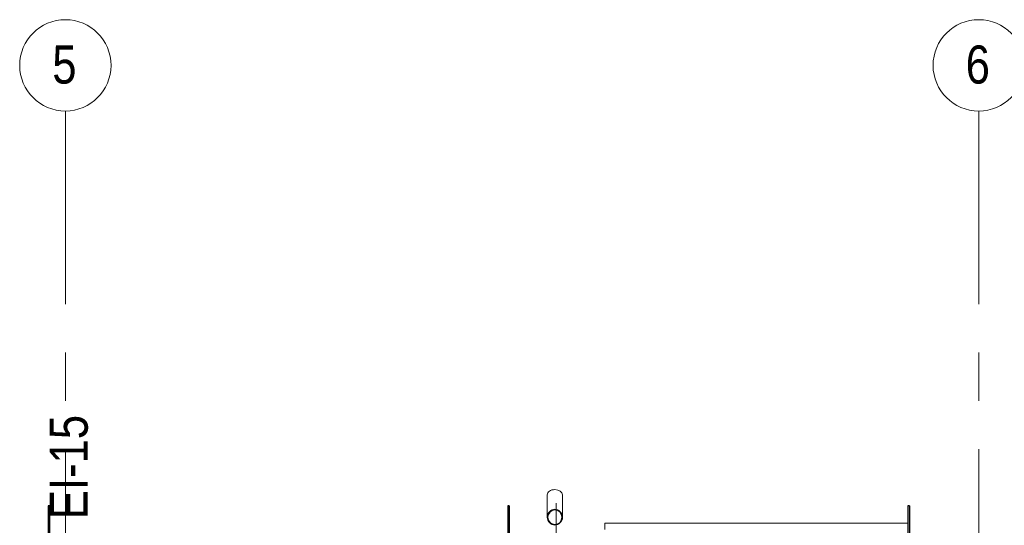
# Model space of a CAD drawing. Header units: millimetres. Extents: x -2180 to 54567, y -1945 to 22251.
# Tile 93 of 143: x 23700 to 30168, y 18406 to 21728. Entities that reach past the tile are written whole.
import ezdxf

# ---------------------------------------------------------------- set-up
doc = ezdxf.new("R2010")
doc.units = ezdxf.units.MM
doc.linetypes.add('Grid Line 1_2_', pattern=[2222.5, 1270, -317.5, 317.5, -317.5])
doc.layers.add('_ hall', color=9, linetype='Continuous', lineweight=9, true_color=0x808080)
doc.layers.add('Text Notes-1', color=1, linetype='Continuous', lineweight=9, true_color=0xff0000)
for name, color, linetype, lineweight in [('Generic Models', 7, 'Continuous', 9), ('Generic Models-2', 7, 'Continuous', 25), ('Grids', 7, 'Continuous', 9), ('Grids-1', 7, 'Grid Line 1_2_', 9), ('Windows', 7, 'Continuous', 9), ('Windows-1', 7, 'Continuous', 25)]:
    doc.layers.add(name, color=color, linetype=linetype, lineweight=lineweight)
doc.styles.add('Swis721 Cn BT', font='swissc.ttf', dxfattribs={"height": 250})
doc.styles.add('Swis721 Cn BT_I', font='swissci.ttf', dxfattribs={"height": 250})

# ---------------------------------------------------------------- blocks, each defined once
blk = doc.blocks.new('1_0 W - 2x2 - -A-03-V11-1 Korruse põrandate plaan')
at = {"layer": 'Windows'}
for p, q in [((-1000, 181), (-1000, 223)), ((990, 223), (-1000, 223)), ((-990, 31), (-1000, 31)), ((-920, 31), (-35, 31)), ((35, 31), (920, 31)), ((1000, 31), (990, 31)), ((0, -19), (-955, -19)), ((920, -19), (35, -19))]:
    blk.add_line(p, q, dxfattribs=at)
at = {"layer": 'Windows-1'}
for p, q in [((-920, 31), (-990, 31)), ((-990, 31), (-990, -19)), ((-955, -19), (-955, 6)), ((-955, 6), (-920, 6)), ((-920, 6), (-920, 31)), ((-35, 16), (-920, 16)), ((-920, 16), (-920, -4)), ((35, 31), (-35, 31)), ((-35, 31), (-35, 6)), ((-35, -4), (-35, 16)), ((-35, 6), (0, 6)), ((0, 6), (0, -19)), ((35, -19), (35, 31)), ((920, 16), (35, 16)), ((35, 16), (35, -4)), ((990, 31), (920, 31)), ((920, 31), (920, -19)), ((920, -4), (920, 16)), ((990, -19), (990, 31)), ((-990, -19), (-955, -19)), ((-920, -4), (-35, -4)), ((0, -19), (35, -19)), ((35, -4), (920, -4)), ((920, -19), (990, -19))]:
    blk.add_line(p, q, dxfattribs=at)
blk = doc.blocks.new('Generic Models 17 - Generic Models 49-1524752-1 Korruse põrandate plaan')
at = {"layer": 'Generic Models'}
for p, q in [((27165.6, 18605.3), (27165.6, 18459.2)), ((27265.6, 18459.2), (27265.6, 18605.3))]:
    blk.add_line(p, q, dxfattribs=at)
for start_param, end_param in [(1.570796, 3.141593), (0, 1.570796)]:
    blk.add_ellipse((27215.6, 18605.3), major_axis=(50, 0), ratio=0.707107, start_param=start_param, end_param=end_param, dxfattribs=at)
at = {"layer": 'Generic Models-2'}
for radius, start, end in [(50, 90, 270), (48, 90, 270), (50, 270, 90), (48, 270, 90)]:
    blk.add_arc((27215.6, 18459.2), radius, start, end, dxfattribs=at)
blk = doc.blocks.new('Generic Models 18 - Generic Models 17-1525957-1 Korruse põrandate plaan')
at = {"layer": 'Generic Models-2'}
for p, q in [((23896.2, 18532.9), (23886.2, 18532.9)), ((23886.2, 18532.9), (23886.2, 18232.9)), ((23896.2, 18532.9), (23896.2, 18232.9)), ((26916.2, 18532.9), (26906.2, 18532.9)), ((26906.2, 18532.9), (26906.2, 18232.9)), ((26916.2, 18532.9), (26916.2, 18232.9)), ((29544.7, 18532.9), (29534.7, 18532.9)), ((29534.7, 18532.9), (29534.7, 18232.9)), ((29544.7, 18532.9), (29544.7, 18232.9))]:
    blk.add_line(p, q, dxfattribs=at)
blk = doc.blocks.new('Grid - M_Grid Head - Circle väike-415116-1 Korruse põrandate plaan')
at = {"layer": 'Grids'}
blk.add_circle((0, 0), 3, dxfattribs=at)

msp = doc.modelspace()

# ---------------------------------------------------------------- linework, layer by layer
at = {"layer": '_ hall'}
msp.add_line((27223.4, 17831.9), (27223.4, 18551.9), dxfattribs=at)
at = {"layer": 'Grids-1'}
for p, q in [((24000, 21127.8), (24000, 18627.8)), ((30000, 21127.8), (30000, 18627.8)), ((24000, 18627.8), (24000, 1154.9)), ((30000, 18627.8), (30000, 1154.9))]:
    msp.add_line(p, q, dxfattribs=at)

# ---------------------------------------------------------------- block references
at = {"layer": 'Generic Models'}
msp.add_blockref('Generic Models 17 - Generic Models 49-1524752-1 Korruse põrandate plaan', (0, 0), dxfattribs=at)
at = {"layer": 'Generic Models-2'}
msp.add_blockref('Generic Models 18 - Generic Models 17-1525957-1 Korruse põrandate plaan', (0, 0), dxfattribs=at)
at = {"layer": 'Grids', "xscale": 99.99999999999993, "yscale": 99.99999999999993, "zscale": 99.99999999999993, "rotation": 180}
for p in [(24000, 21427.8), (30000, 21427.8)]:
    msp.add_blockref('Grid - M_Grid Head - Circle väike-415116-1 Korruse põrandate plaan', p, dxfattribs=at)
at = {"layer": 'Windows'}
msp.add_blockref('1_0 W - 2x2 - -A-03-V11-1 Korruse põrandate plaan', (28544.7, 18196.9), dxfattribs=at)

# ---------------------------------------------------------------- texts
at = {"layer": 'Grids', "char_height": 250, "width": 200.422, "attachment_point": 1, "style": 'Swis721 Cn BT'}
for s, insert in [('\\fSwis721 Cn BT|b0|i0|c186|p34|;5', (23914.1, 21558.2)), ('\\fSwis721 Cn BT|b0|i0|c186|p34|;6', (29914.1, 21558.2))]:
    msp.add_mtext(s, dxfattribs=dict(at, insert=insert))
at = {"layer": 'Text Notes-1', "insert": (23896.8, 18446.5), "char_height": 250, "width": 817.721, "attachment_point": 1, "rotation": 90, "style": 'Swis721 Cn BT_I'}
msp.add_mtext('EI-15', dxfattribs=at)

doc.saveas('drawing.dxf')
